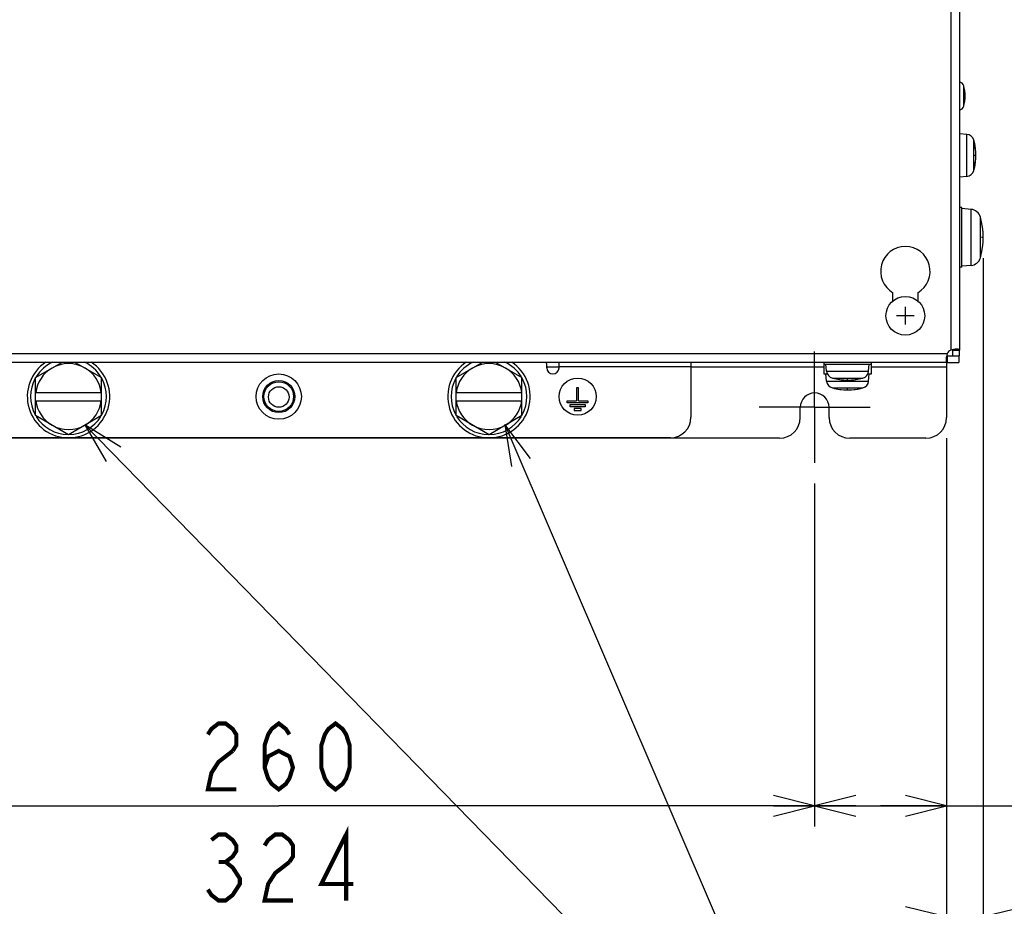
# Model space of a CAD drawing. Extents: x 26 to 410, y 32 to 287.
# Tile 12 of 47: x 71 to 118, y 115 to 158. Entities that reach past the tile are written whole.
import ezdxf

# ---------------------------------------------------------------- set-up
doc = ezdxf.new("R2010")
doc.units = 0
doc.header["$LTSCALE"] = 23.1
doc.linetypes.add('CENTER', pattern=[0.6, 0.375, -0.075, 0.075, -0.075])
doc.layers.get('0').update_dxf_attribs({"linetype": 'CONTINUOUS'})
for name, color, linetype in [('ALL_AXIS', 7, 'CONTINUOUS'), ('ALL_CHAMFER_FEAT', 7, 'CONTINUOUS'), ('ALL_COSM', 7, 'CONTINUOUS'), ('ALL_CURVE', 7, 'CONTINUOUS'), ('ALL_DIM', 7, 'CONTINUOUS'), ('ALL_FEATURES', 7, 'CONTINUOUS'), ('ALL_NOTE', 7, 'CONTINUOUS')]:
    doc.layers.add(name, color=color, linetype=linetype)
doc.dimstyles.get("Standard").update_dxf_attribs({"dimtxt": 2.5, "dimasz": 2.5, "dimexe": 1.25, "dimexo": 0.625, "dimtad": 1, "dimcen": 2.5, "dimazin": 3, "dimtfac": 1, "dimtmove": 0, "dimatfit": 3})

# ---------------------------------------------------------------- blocks, each defined once
blk = doc.blocks.new('_OPEN')
at = {"color": 0, "linetype": 'BYBLOCK'}
for p, q in [((0, 0), (-1, 0.25)), ((-1, -0.25), (0, 0)), ((-1, 0), (0, 0))]:
    blk.add_line(p, q, dxfattribs=at)
blk = doc.blocks.new('*D15')
at = {"layer": 'ALL_DIM', "color": 2, "linetype": 'CONTINUOUS'}
for p, q in [((57.276, 135.181), (57.276, 118.547)), ((109.276, 135.181), (109.276, 118.547)), ((57.276, 119.547), (83.276, 119.547)), ((109.276, 119.547), (83.276, 119.547))]:
    blk.add_line(p, q, dxfattribs=at)
at = {"layer": 'ALL_DIM', "color": 2, "linetype": 'CONTINUOUS', "xscale": 2, "yscale": 2, "zscale": 2, "rotation": 180}
blk.add_blockref('_OPEN', (57.276, 119.547), dxfattribs=at)
at = {"layer": 'ALL_DIM', "color": 2, "linetype": 'CONTINUOUS', "xscale": 2, "yscale": 2, "zscale": 2}
blk.add_blockref('_OPEN', (109.276, 119.547), dxfattribs=at)
blk = doc.blocks.new('*D16')
at = {"layer": 'ALL_DIM', "color": 2, "linetype": 'CONTINUOUS'}
for p, q in [((115.676, 137.381), (115.676, 118.547)), ((109.276, 135.181), (109.276, 118.547)), ((109.276, 119.547), (112.476, 119.547)), ((115.676, 119.547), (112.476, 119.547)), ((112.476, 119.547), (129.574, 119.547))]:
    blk.add_line(p, q, dxfattribs=at)
at = {"layer": 'ALL_DIM', "color": 2, "linetype": 'CONTINUOUS', "xscale": 2, "yscale": 2, "zscale": 2, "rotation": 180}
blk.add_blockref('_OPEN', (109.276, 119.547), dxfattribs=at)
at = {"layer": 'ALL_DIM', "color": 2, "linetype": 'CONTINUOUS', "xscale": 2, "yscale": 2, "zscale": 2}
blk.add_blockref('_OPEN', (115.676, 119.547), dxfattribs=at)
blk = doc.blocks.new('*D17')
at = {"layer": 'ALL_DIM', "color": 2, "linetype": 'CONTINUOUS'}
for p, q in [((50.876, 137.381), (50.876, 113.16)), ((115.676, 137.381), (115.676, 113.16)), ((50.876, 114.16), (83.276, 114.16)), ((115.676, 114.16), (83.276, 114.16))]:
    blk.add_line(p, q, dxfattribs=at)
at = {"layer": 'ALL_DIM', "color": 2, "linetype": 'CONTINUOUS', "xscale": 2, "yscale": 2, "zscale": 2, "rotation": 180}
blk.add_blockref('_OPEN', (50.876, 114.16), dxfattribs=at)
at = {"layer": 'ALL_DIM', "color": 2, "linetype": 'CONTINUOUS', "xscale": 2, "yscale": 2, "zscale": 2}
blk.add_blockref('_OPEN', (115.676, 114.16), dxfattribs=at)
blk = doc.blocks.new('*D29')
at = {"layer": 'ALL_DIM', "color": 2, "linetype": 'CONTINUOUS'}
for p, q in [((117.456, 146.121), (117.456, 113.16)), ((115.676, 137.381), (115.676, 113.16)), ((115.676, 114.16), (110.676, 114.16)), ((110.676, 114.16), (116.566, 114.16)), ((140.6, 114.16), (116.566, 114.16)), ((117.456, 114.16), (140.6, 114.16))]:
    blk.add_line(p, q, dxfattribs=at)
at = {"layer": 'ALL_DIM', "color": 2, "linetype": 'CONTINUOUS', "xscale": 2, "yscale": 2, "zscale": 2}
blk.add_blockref('_OPEN', (115.676, 114.16), dxfattribs=at)
at = {"layer": 'ALL_DIM', "color": 2, "linetype": 'CONTINUOUS', "xscale": 2, "yscale": 2, "zscale": 2, "rotation": 180}
blk.add_blockref('_OPEN', (117.456, 114.16), dxfattribs=at)

msp = doc.modelspace()

# ---------------------------------------------------------------- linework, layer by layer
at = {"layer": 'ALL_AXIS', "color": 9, "linetype": 'CONTINUOUS'}
for p, q in [((116.508, 153.488), (116.508, 154.473)), ((116.663, 150.081), (116.663, 152.121)), ((116.996, 150.359), (116.996, 151.843)), ((116.864, 145.76), (116.864, 148.482)), ((117.319, 146.136), (117.319, 148.106)), ((109.857, 140.634), (111.896, 140.634)), ((109.857, 140.154), (111.896, 140.154)), ((110.134, 140.301), (111.618, 140.301)), ((110.134, 139.821), (111.618, 139.821))]:
    msp.add_line(p, q, dxfattribs=at)
at = {"layer": 'ALL_AXIS', "color": 7, "linetype": 'CONTINUOUS'}
for p, q in [((116.316, 152.251), (116.296, 152.251)), ((116.316, 149.951), (116.316, 152.251)), ((116.663, 152.121), (116.316, 152.151)), ((116.663, 150.081), (116.316, 150.051)), ((116.316, 149.951), (116.296, 149.951)), ((116.416, 148.571), (116.296, 148.571)), ((116.416, 145.671), (116.416, 148.571)), ((116.864, 148.482), (116.416, 148.521)), ((116.864, 145.76), (116.416, 145.721)), ((116.416, 145.671), (116.296, 145.671)), ((113.076, 144.029), (113.076, 144.442)), ((114.276, 144.442), (114.276, 144.029)), ((116.296, 141.381), (116.296, 141.66)), ((71.476, 140.325), (72.751, 141.061)), ((73.401, 141.061), (74.676, 140.325)), ((91.876, 140.325), (93.151, 141.061)), ((93.801, 141.061), (95.076, 140.325)), ((109.726, 141.061), (109.726, 140.501)), ((109.726, 140.981), (112.026, 140.981)), ((109.857, 140.634), (109.826, 140.981)), ((111.896, 140.634), (111.926, 140.981)), ((112.026, 140.501), (112.026, 141.061)), ((115.698, 141.061), (116.276, 141.061)), ((116.276, 141.381), (116.296, 141.381)), ((116.276, 141.381), (116.276, 141.061)), ((109.726, 140.501), (109.897, 140.501)), ((109.857, 140.154), (109.826, 140.501)), ((111.856, 140.501), (112.026, 140.501)), ((111.896, 140.154), (111.926, 140.501)), ((73.076, 137.553), (71.476, 138.477)), ((74.676, 138.477), (73.076, 137.553)), ((93.476, 137.553), (91.876, 138.477)), ((95.076, 138.477), (93.476, 137.553))]:
    msp.add_line(p, q, dxfattribs=at)
at = {"layer": 'ALL_AXIS', "color": 7, "linetype": 'CENTER'}
for q in [(109.276, 141.581), (106.576, 138.881), (111.976, 138.881), (109.276, 136.181)]:
    msp.add_line((109.276, 138.881), q, dxfattribs=at)
at = {"layer": 'ALL_AXIS', "color": 3, "linetype": 'CONTINUOUS'}
for p, q in [((115.976, 141.381), (115.976, 141.66)), ((115.698, 141.381), (116.276, 141.381))]:
    msp.add_line(p, q, dxfattribs=at)
at = {"layer": 'ALL_AXIS', "color": 7, "linetype": 'CONTINUOUS'}
for centre, radius in [((113.676, 143.321), 0.94), ((97.776, 139.401), 0.9), ((83.276, 139.381), 0.5)]:
    msp.add_circle(centre, radius, dxfattribs=at)
for centre, radius, start, end in [((116.257, 154.402), 0.26, 15.8809, 81.2703), ((114.776, 153.981), 1.8, 344.1191, 15.8809), ((116.257, 153.559), 0.26, 278.7297, 344.1191), ((116.63, 151.742), 0.38, 15.3625, 85), ((114.296, 151.101), 2.8, 344.6375, 15.3625), ((116.63, 150.46), 0.38, 275, 344.6375), ((116.819, 147.964), 0.52, 15.8809, 85), ((113.856, 147.121), 3.6, 344.1191, 15.8809), ((113.676, 145.481), 1.2, 300, 240), ((116.819, 146.278), 0.52, 275, 344.1191), ((116.055, 141.302), 0.4, 116.5866, 153.4134), ((73.076, 139.401), 2, 123.3839, 56.6161), ((73.076, 139.401), 1.84, 114.2945, 148.5639), ((73.076, 139.401), 1.6, 60, 120), ((73.076, 139.401), 1.84, 31.4361, 65.7055), ((93.476, 139.401), 2, 123.3839, 56.6161), ((93.476, 139.401), 1.84, 114.2945, 148.5639), ((93.476, 139.401), 1.6, 60, 120), ((93.476, 139.401), 1.84, 31.4361, 65.7055), ((96.576, 140.801), 0.3, 180, 360), ((110.235, 140.667), 0.38, 185, 254.6375), ((111.517, 140.667), 0.38, 285.3625, 355), ((73.076, 139.401), 1.84, 151.2145, 208.7855), ((73.076, 139.401), 1.84, 331.2145, 28.7855), ((93.476, 139.401), 1.84, 151.2145, 208.7855), ((93.476, 139.401), 1.84, 331.2145, 28.7855), ((110.235, 140.187), 0.38, 185, 254.6375), ((110.876, 143.001), 2.8, 254.6375, 285.3625), ((111.517, 140.187), 0.38, 285.3625, 355), ((109.276, 138.881), 0.7, 0, 180), ((110.876, 142.521), 2.8, 254.6375, 285.3625), ((73.076, 139.401), 1.84, 211.4361, 269.4387), ((73.076, 139.401), 1.84, 270.5613, 328.5639), ((93.476, 139.401), 1.84, 211.4361, 269.4387), ((93.476, 139.401), 1.84, 270.5613, 328.5639), ((73.076, 139.401), 1.6, 240, 300), ((93.476, 139.401), 1.6, 240, 300)]:
    msp.add_arc(centre, radius, start, end, dxfattribs=at)
at = {"layer": 'ALL_CHAMFER_FEAT', "color": 7, "linetype": 'CONTINUOUS'}
for radius in [0.779, 0.719]:
    msp.add_circle((83.276, 139.401), radius, dxfattribs=at)
at = {"layer": 'ALL_COSM', "color": 7, "linetype": 'CONTINUOUS'}
for p, q in [((97.826, 139.821), (97.726, 139.821)), ((97.726, 139.821), (97.726, 139.191)), ((97.826, 139.191), (97.826, 139.821)), ((97.276, 139.191), (97.726, 139.191)), ((97.276, 139.091), (97.276, 139.191)), ((98.276, 139.091), (97.276, 139.091)), ((97.826, 139.191), (98.276, 139.191)), ((98.276, 139.191), (98.276, 139.091)), ((97.416, 139.011), (98.136, 139.011)), ((97.416, 138.911), (97.416, 139.011)), ((98.136, 138.911), (97.416, 138.911)), ((97.946, 138.831), (97.606, 138.831)), ((97.606, 138.831), (97.606, 138.731)), ((97.606, 138.731), (97.946, 138.731)), ((97.946, 138.731), (97.946, 138.831)), ((98.136, 139.011), (98.136, 138.911))]:
    msp.add_line(p, q, dxfattribs=at)
at = {"layer": 'ALL_CURVE', "color": 40, "linetype": 'CONTINUOUS'}
for p, q in [((116.576, 153.981), (116.527, 153.981)), ((117.096, 151.101), (117.024, 151.101)), ((117.456, 147.121), (117.371, 147.121)), ((114.106, 143.321), (113.246, 143.321)), ((113.676, 142.891), (113.676, 143.751)), ((110.876, 140.201), (110.876, 140.273)), ((110.876, 139.721), (110.876, 139.793))]:
    msp.add_line(p, q, dxfattribs=at)
for centre, radius, start, end in [((114.776, 153.981), 1.8, 346.5066, 13.4934), ((114.296, 151.101), 2.8, 346.9971, 13.0029), ((113.856, 147.121), 3.6, 347.4867, 12.5133), ((110.876, 143.001), 2.8, 256.9971, 283.0029), ((110.876, 142.521), 2.8, 256.9971, 283.0029)]:
    msp.add_arc(centre, radius, start, end, dxfattribs=at)
at = {"layer": 'ALL_DIM', "color": 2, "linetype": 'CONTINUOUS', "const_width": 0.2}
for points in [[(79.836, 123.014), (80.008, 123.281), (80.352, 123.547), (80.696, 123.547), (81.04, 123.281), (81.212, 123.014), (81.212, 122.481), (81.04, 122.214)], [(82.588, 121.414), (82.76, 121.947), (83.276, 122.214), (83.792, 121.947), (83.964, 121.414), (83.792, 120.881), (83.62, 120.614), (83.276, 120.347), (82.932, 120.614), (82.76, 120.881), (82.588, 121.414), (82.588, 122.481), (82.76, 123.014), (82.932, 123.281), (83.276, 123.547), (83.62, 123.281), (83.792, 123.014)], [(86.028, 120.347), (85.684, 120.614), (85.512, 120.881), (85.34, 121.414), (85.34, 122.481), (85.512, 123.014), (85.684, 123.281), (86.028, 123.547), (86.372, 123.281), (86.544, 123.014), (86.716, 122.481), (86.716, 121.414), (86.544, 120.881), (86.372, 120.614), (86.028, 120.347)], [(81.04, 122.214), (80.352, 121.681), (80.008, 121.147), (79.836, 120.347), (81.212, 120.347)], [(86.544, 114.96), (86.544, 118.16), (85.34, 115.76), (86.888, 115.76)], [(80.008, 117.893), (80.352, 118.16), (80.696, 118.16), (81.04, 117.893), (81.212, 117.626), (81.212, 117.36), (81.04, 117.093), (80.696, 116.826), (81.04, 116.56), (81.212, 116.293), (81.384, 116.026), (81.384, 115.76), (81.212, 115.493), (81.04, 115.226), (80.696, 114.96), (80.352, 114.96), (80.008, 115.226), (79.836, 115.493)], [(82.588, 117.626), (82.76, 117.893), (83.104, 118.16), (83.448, 118.16), (83.792, 117.893), (83.964, 117.626), (83.964, 117.093), (83.792, 116.826)], [(80.352, 116.826), (80.696, 116.826)], [(83.792, 116.826), (83.104, 116.293), (82.76, 115.76), (82.588, 114.96), (83.964, 114.96)]]:
    msp.add_lwpolyline(points, dxfattribs=at)
at = {"layer": 'ALL_FEATURES', "color": 9, "linetype": 'CONTINUOUS'}
for p, q in [((115.876, 169.981), (115.876, 141.66)), ((115.698, 141.481), (50.855, 141.481)), ((96.876, 140.821), (96.276, 140.821)), ((103.276, 140.841), (96.876, 140.841)), ((109.726, 140.821), (103.276, 140.821)), ((115.676, 140.821), (112.026, 140.821))]:
    msp.add_line(p, q, dxfattribs=at)
at = {"layer": 'ALL_FEATURES', "color": 7, "linetype": 'CONTINUOUS'}
for p, q in [((116.296, 169.981), (116.296, 141.66)), ((115.976, 141.66), (116.296, 141.66)), ((115.698, 141.061), (50.855, 141.061)), ((96.276, 141.001), (96.216, 141.061)), ((96.276, 140.801), (96.276, 141.001)), ((96.876, 140.801), (96.876, 141.061)), ((103.276, 141.061), (103.276, 138.401)), ((115.676, 141.061), (115.676, 138.381)), ((115.698, 141.381), (115.698, 141.061)), ((71.476, 138.477), (71.476, 140.325)), ((74.676, 138.477), (74.676, 140.325)), ((91.876, 138.477), (91.876, 140.325)), ((95.076, 138.477), (95.076, 140.325)), ((71.476, 139.601), (74.676, 139.601)), ((91.876, 139.601), (95.076, 139.601)), ((71.476, 139.201), (74.676, 139.201)), ((91.876, 139.201), (95.076, 139.201)), ((108.576, 138.381), (108.576, 138.881)), ((109.976, 138.381), (109.976, 138.881)), ((107.576, 137.381), (58.976, 137.381)), ((102.276, 137.401), (64.276, 137.401)), ((114.676, 137.381), (110.976, 137.381))]:
    msp.add_line(p, q, dxfattribs=at)
for points in [[(115.698, 141.481), (115.682, 141.415), (115.67, 141.351), (115.662, 141.29), (115.657, 141.234), (115.655, 141.184)], [(116.173, 141.702), (116.146, 141.701), (116.086, 141.697), (116.019, 141.689), (115.949, 141.677), (115.876, 141.66)], [(116.296, 141.66), (116.29, 141.677), (116.271, 141.689), (116.24, 141.697), (116.198, 141.701), (116.173, 141.702)], [(115.655, 141.184), (115.657, 141.141), (115.662, 141.107), (115.67, 141.081), (115.682, 141.066), (115.698, 141.061)]]:
    msp.add_lwpolyline(points, dxfattribs=at)
at = {"layer": 'ALL_FEATURES', "color": 3, "linetype": 'CONTINUOUS'}
for points in [[(115.976, 141.66), (115.974, 141.678), (115.973, 141.681)], [(115.676, 141.384), (115.679, 141.383), (115.698, 141.381)]]:
    msp.add_lwpolyline(points, dxfattribs=at)
at = {"layer": 'ALL_FEATURES', "color": 7, "linetype": 'CONTINUOUS'}
msp.add_circle((83.276, 139.401), 1.1, dxfattribs=at)
for centre, radius, start, end in [((73.076, 139.401), 1.6, 120, 172.8192), ((73.076, 139.401), 1.6, 7.1808, 60), ((93.476, 139.401), 1.6, 120, 172.8192), ((93.476, 139.401), 1.6, 7.1808, 60), ((73.076, 139.401), 1.6, 187.1808, 240), ((73.076, 139.401), 1.6, 300, 352.8192), ((93.476, 139.401), 1.6, 187.1808, 240), ((93.476, 139.401), 1.6, 300, 352.8192), ((102.276, 138.401), 1, 270, 360), ((107.576, 138.381), 1, 270, 360), ((110.976, 138.381), 1, 180, 270), ((114.676, 138.381), 1, 270, 360)]:
    msp.add_arc(centre, radius, start, end, dxfattribs=at)
at = {"layer": 'ALL_NOTE', "color": 2, "linetype": 'CONTINUOUS'}
for p in [(73.866, 138.025), (94.236, 138.041)]:
    msp.add_line(p, (110.244, 100.774), dxfattribs=at)
for points in [[(75.621, 136.944), (73.866, 138.025), (74.906, 136.245)], [(95.485, 136.401), (94.236, 138.041), (94.566, 136.006)]]:
    msp.add_lwpolyline(points, dxfattribs=at)

# ---------------------------------------------------------------- dimensions: what is measured, and where the dimension line sits
at = {"layer": 'ALL_DIM', "color": 2, "linetype": 'CONTINUOUS'}
for base, p1, p2, picture, middle in [((117.456, 114.16), (115.676, 137.381), (117.456, 146.121), '*D29', (121.336, 114.96)), ((115.676, 119.547), (109.276, 135.181), (115.676, 137.381), '*D16', (118.566, 120.347)), ((109.276, 119.547), (57.276, 135.181), (109.276, 135.181), '*D15', (79.148, 120.347))]:
    dim = msp.add_linear_dim(base=base, p1=p1, p2=p2, dimstyle='Standard', dxfattribs=at)
    dim.commit()
    dim.dimension.update_dxf_attribs({"geometry": picture, "text_midpoint": middle, "dimtype": 128})
dim = msp.add_linear_dim(base=(50.876, 114.16), p1=(115.676, 137.381), p2=(50.876, 137.381), angle=180, dimstyle='Standard', dxfattribs=at)
dim.commit()
dim.dimension.update_dxf_attribs({"geometry": '*D17', "text_midpoint": (79.148, 114.96), "dimtype": 128})

doc.saveas('drawing.dxf')
